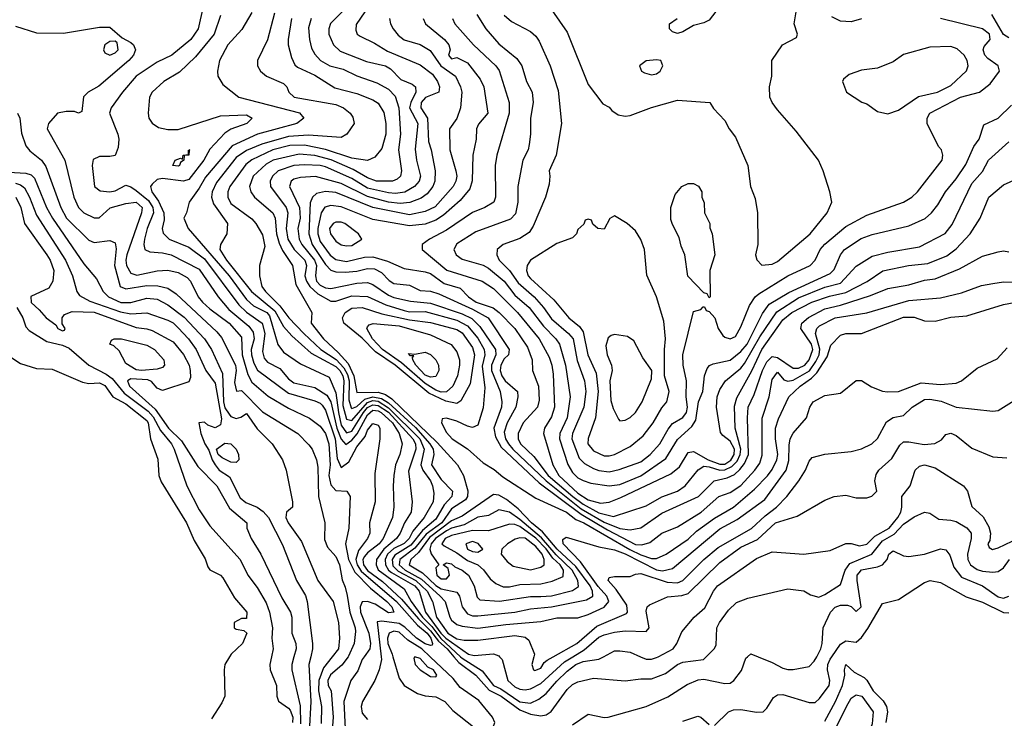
# Model space of a CAD drawing. Header units: inches. Extents: x 1793389 to 1900389, y 320802 to 470796.
# Tile 240 of 256: x 1813427 to 1817173, y 399765 to 402425. Entities that reach past the tile are written whole.
import ezdxf

# ---------------------------------------------------------------- set-up
doc = ezdxf.new("R2010")
doc.units = ezdxf.units.IN
doc.header["$MEASUREMENT"] = 0
doc.layers.add('B8319', color=7, linetype='Continuous')
doc.layers.add('B8410', color=7, linetype='Continuous')

msp = doc.modelspace()

# ---------------------------------------------------------------- linework, layer by layer
at = {"layer": 'B8319', "color": 2}
for points, elevation in [([(1814224.9, 400000), (1814207.3, 399970), (1814204, 399950), (1814206.8, 399850), (1814195.9, 399824.1), (1814156.9, 399763.1)], 254), ([(1814384.3, 400000), (1814378, 399970), (1814379.1, 399950), (1814404, 399890), (1814404.7, 399850), (1814410.7, 399830.7), (1814450, 399804.4), (1814456, 399796), (1814465.5, 399770), (1814464.2, 399750)], 258), ([(1814470, 400000), (1814462, 399970), (1814461.7, 399950), (1814493.3, 399813.3), (1814495.4, 399744.6)], 262), ([(1814533.8, 400000), (1814526.4, 399970), (1814534.2, 399830), (1814527.4, 399712.6)], 266), ([(1814616.1, 400000), (1814582.7, 399957.3), (1814564.8, 399910), (1814563, 399870), (1814575, 399810), (1814574.1, 399745.9)], 270), ([(1814675.9, 400000), (1814651.9, 399968.1), (1814608.9, 399931.1), (1814599.6, 399910), (1814600.4, 399890), (1814612.2, 399870), (1814619.6, 399770), (1814611.8, 399670)], 274), ([(1814737.5, 400000), (1814730.3, 399989.7), (1814713.5, 399946.5), (1814686.4, 399910), (1814659.6, 399830), (1814665.5, 399725.5)], 278), ([(1814801.6, 400000), (1814802.7, 399990), (1814794.9, 399950), (1814778, 399910), (1814730.6, 399830), (1814725.5, 399810), (1814730, 399784.7), (1814750, 399761)], 282), ([(1814846.8, 400000), (1814870, 399918), (1814890, 399890.7), (1814939.9, 399859.9), (1814970, 399850.7), (1815010, 399846.8), (1815044.7, 399830), (1815074.7, 399794.7), (1815153.3, 399733.3), (1815170, 399723.8), (1815210, 399721.6), (1815227.8, 399732.2), (1815234.7, 399750), (1815225.1, 399770), (1815173.4, 399833.4), (1815102.2, 399882.2), (1815076.5, 399916.5), (1814988.4, 400000)], 286), ([(1815078.8, 400000), (1815097.8, 399977.8), (1815162.3, 399930), (1815212.4, 399872.4), (1815259.2, 399850), (1815330, 399798.3), (1815370, 399781.1), (1815410, 399774.9), (1815430, 399779.3), (1815448.3, 399791.7), (1815510, 399875.5), (1815530, 399894.4), (1815550, 399903.8), (1815610, 399918), (1815730, 399908.4), (1815790, 399916.3), (1815830, 399916.3), (1815883.5, 399936.5), (1815929.3, 399970), (1815950, 399978.7), (1816028.7, 399990), (1816038.8, 400000)], 286), ([(1815103.8, 400000), (1815110, 399994.3), (1815185.9, 399945.9), (1815229.2, 399890), (1815257.4, 399877.4), (1815330, 399828.6), (1815370, 399822.7), (1815402.2, 399837.8), (1815430, 399860.3), (1815470, 399907.2), (1815510, 399944.6), (1815542.9, 399970), (1815570, 399982.3), (1815630, 399990.5), (1815648.1, 400000)], 290), ([(1815252.8, 400000), (1815262.8, 399990), (1815283.8, 399910), (1815310, 399884.9), (1815330, 399876.4), (1815350, 399873.7), (1815370, 399877.4), (1815410, 399898), (1815499.6, 399980.4), (1815531.6, 400000)], 294), ([(1815382.3, 400000), (1815374.8, 399970), (1815381, 399950), (1815386.9, 399946.9), (1815410, 399956), (1815421.6, 399978.4), (1815433, 399987), (1815456.5, 400000)], 298), ([(1815530, 399740.7), (1815590, 399780.7), (1815650, 399768.2), (1815666, 399770), (1815810, 399810.4), (1815892.7, 399847.3), (1815965.8, 399894.2), (1816008.1, 399911.9), (1816030, 399914), (1816110, 399898), (1816130, 399898.8), (1816144, 399910), (1816172.5, 399947.5), (1816190, 399994), (1816196.3, 400000)], 282), ([(1815788.4, 400000), (1815810, 399990.4), (1815830, 399990.3), (1815850, 399996.5), (1815856.6, 400000)], 290), ([(1816070, 399738), (1816124, 399790), (1816142.4, 399797.6), (1816170, 399799.3), (1816230, 399788.4), (1816255.3, 399790), (1816270, 399804.7), (1816294.8, 399845.2), (1816310, 399855.5), (1816330, 399856.4), (1816430, 399826), (1816453.8, 399826.2), (1816470, 399841), (1816506.6, 399890), (1816509.4, 399910), (1816499.7, 399950), (1816501.5, 399970), (1816510, 399990.4), (1816516.7, 400000)], 278), ([(1816236.6, 400000), (1816290, 399978), (1816330, 399956), (1816350, 399951), (1816370, 399950.8), (1816430, 399962.8), (1816450, 399982.8), (1816459.1, 400000)], 282), ([(1816490, 399754.9), (1816530.9, 399830), (1816556.8, 399890), (1816566.6, 399930), (1816564.5, 399950), (1816570, 399970.7), (1816601.3, 399941.3), (1816640.4, 399920.4), (1816650.5, 399910.5), (1816674.6, 399870), (1816712.1, 399832.1), (1816725.2, 399810), (1816728.4, 399790), (1816722.4, 399750)], 274), ([(1815950, 399754.8), (1816006.6, 399773.4), (1816018, 399770), (1816050, 399742)], 278)]:
    msp.add_lwpolyline(points, dxfattribs=dict(at, elevation=elevation))
for points, elevation in [([(1814930, 399999), (1814925.8, 399994.2), (1814931, 399970), (1814950.8, 399950), (1814990, 399924.9), (1815010, 399924), (1815013.3, 399930), (1815000.7, 399950), (1814980, 399960), (1814950, 399993.3)], 290), ([(1816610, 399654), (1816590, 399658.7), (1816548.8, 399688.8), (1816533.6, 399710), (1816533.6, 399730), (1816572, 399810), (1816590, 399842.8), (1816610, 399855.5), (1816630.4, 399850), (1816674, 399790), (1816670, 399744), (1816650.3, 399690), (1816630, 399662)], 270)]:
    msp.add_lwpolyline(points, close=True, dxfattribs=dict(at, elevation=elevation))
at = {"layer": 'B8410', "color": 2}
for points, elevation in [([(1814838.3, 402601.7), (1814707.1, 402407.1), (1814705.2, 402385.2), (1814711, 402370), (1814722, 402362), (1814776.2, 402336.2), (1814825.9, 402305.9), (1814950, 402254), (1814997.4, 402217.4), (1815016.4, 402190), (1815023.8, 402170), (1815022, 402150), (1814970.9, 402129.1), (1814953.6, 402110), (1814953.4, 402090), (1814977.8, 402050), (1814981.7, 401961.7), (1814992.2, 401930), (1815007.2, 401850), (1815005.7, 401810), (1814998.7, 401790), (1814977.6, 401762.4), (1814954.7, 401745.3), (1814911.2, 401728.8), (1814874.7, 401725.3), (1814830, 401730.7), (1814750, 401752.2), (1814650, 401802.2), (1814552, 401828), (1814494.9, 401825.1), (1814470, 401817.6), (1814459.1, 401810), (1814452.7, 401790), (1814491.2, 401710), (1814494, 401670), (1814485.5, 401630), (1814490.2, 401590), (1814499.6, 401570), (1814548.4, 401510), (1814555.4, 401490), (1814551.7, 401450), (1814556, 401430), (1814570, 401414.9), (1814590, 401404.4), (1814610, 401402.3), (1814710, 401422.3), (1814750, 401425.3), (1814770, 401417.6), (1814830, 401376.5), (1814850, 401368), (1814913.8, 401353.8), (1814990, 401346.2), (1815110, 401306), (1815147.1, 401287.1), (1815177.2, 401257.2), (1815236.9, 401170), (1815238.2, 401150), (1815221.8, 401110), (1815221.4, 401090), (1815255.2, 401010), (1815261.7, 400970), (1815260.2, 400950), (1815230.2, 400869.8), (1815236.9, 400836.9), (1815258.4, 400798.4), (1815402.6, 400662.6), (1815562.7, 400542.7), (1815663, 400483), (1815770, 400427.7), (1815794.1, 400425.9), (1815824.8, 400435.2), (1815870, 400470.4), (1815930, 400494.4), (1816019.5, 400550), (1816087, 400610), (1816130, 400625.7), (1816170, 400651.8), (1816223.5, 400710), (1816242.6, 400737.4), (1816252.1, 400767.9), (1816251.9, 400908.1), (1816278, 400990), (1816290, 401056), (1816310, 401084), (1816334.6, 401054.6), (1816350, 401048.9), (1816370, 401052.7), (1816431.2, 401088.8), (1816456.2, 401123.8), (1816468, 401150), (1816471.2, 401171.2), (1816454.5, 401230), (1816459.7, 401250), (1816470, 401259.5), (1816530, 401290.2), (1816650, 401308.7), (1816810, 401356.5), (1816930, 401366.7), (1817010, 401386), (1817086.9, 401413.1), (1817130, 401421.3), (1817170, 401426.7), (1817226.6, 401426.6)], 310), ([(1814140.7, 402550), (1814105.5, 402390), (1814078, 402350), (1814004.9, 402290), (1813950, 402263.6), (1813870.2, 402209.8), (1813818, 402150), (1813774, 402090), (1813768, 402070), (1813800.5, 401990), (1813804, 401970), (1813801, 401939), (1813790, 401908.7), (1813770, 401904), (1813730, 401904), (1813706.4, 401893.6), (1813702.8, 401870), (1813710.7, 401790.7), (1813733.2, 401773.2), (1813770, 401770.4), (1813790, 401774.4), (1813830, 401794.9), (1813850, 401788.7), (1813870, 401775.6), (1813916.4, 401736.4), (1813932.7, 401710), (1813935.2, 401690), (1813911.5, 401630), (1813901.7, 401590), (1813898.4, 401570), (1813902.8, 401550), (1813921.3, 401541.3), (1813970, 401538.3), (1814002.8, 401530), (1814110, 401476), (1814181.3, 401370), (1814222.6, 401322.6), (1814298.1, 401258.1), (1814315.4, 401235.4), (1814318.2, 401210), (1814307.5, 401170), (1814308.4, 401150), (1814317.6, 401117.6), (1814331, 401091), (1814450, 401004), (1814550, 400974), (1814570, 400965.7), (1814577.6, 400957.6), (1814590, 400939.3), (1814626.5, 400830), (1814634.1, 400754.1), (1814650, 400720.5), (1814678.5, 400741.5), (1814710, 400799.5), (1814741.7, 400838.3), (1814750, 400862.8), (1814770, 400887.3), (1814790, 400881), (1814797.3, 400870), (1814797.1, 400830), (1814777.5, 400697.5), (1814779.3, 400590), (1814758, 400510), (1814758.4, 400470), (1814750.4, 400450), (1814715.1, 400404.9), (1814705.1, 400370), (1814710.1, 400350), (1814725.4, 400325.4), (1814860.1, 400210), (1814939.8, 400119.8), (1814976.6, 400090), (1814990.6, 400070), (1814997.4, 400050), (1814996.3, 400043.7), (1814990, 400042.6), (1814970, 400048.5), (1814936, 400070), (1814892.6, 400112.6), (1814870, 400126.1), (1814804.2, 400135.8), (1814786.8, 400133.2), (1814801.6, 400000)], 282), ([(1815430.7, 402490.7), (1815510, 402378), (1815590, 402178), (1815645.4, 402105.4), (1815670, 402092), (1815679.6, 402079.6), (1815703.6, 402063.6), (1815730, 402058), (1815750, 402061), (1815830, 402090.6), (1815930, 402119.1), (1816052, 402110), (1816067.1, 402087.1), (1816110, 402042), (1816126, 402010), (1816150, 401978), (1816197.3, 401870), (1816206.8, 401790), (1816224.5, 401744.5), (1816234, 401690), (1816234.8, 401570), (1816226.8, 401530), (1816230.9, 401510.9), (1816251, 401491), (1816290, 401494.8), (1816310, 401504.9), (1816434.5, 401610), (1816499.3, 401690), (1816517.2, 401730), (1816509.2, 401770), (1816483.7, 401850), (1816466, 401890), (1816381.5, 402001.5), (1816310, 402082), (1816289.2, 402110), (1816281.2, 402130), (1816279, 402170), (1816288.7, 402210), (1816288.7, 402270), (1816328.7, 402330), (1816382, 402358), (1816386, 402370), (1816374, 402410), (1816383.7, 402470)], 334), ([(1814310, 402453.2), (1814271.8, 402388.2), (1814219.1, 402330), (1814187.3, 402270), (1814178.8, 402230), (1814181, 402210), (1814199.1, 402179.1), (1814261, 402130), (1814491.3, 402071.3), (1814507.3, 402050), (1814481, 402030), (1814331, 401989), (1814235.5, 401944.5), (1814133.6, 401826.4), (1814110, 401784.5), (1814070.8, 401730), (1814061, 401690), (1814050.8, 401670), (1814068.2, 401630), (1814223.5, 401450), (1814290, 401359.6), (1814316, 401336), (1814366.7, 401310), (1814377.7, 401297.7), (1814409, 401189), (1814430, 401159.1), (1814494.6, 401114.6), (1814604.4, 401064.4), (1814630, 401004.9), (1814639.1, 400930), (1814650, 400882), (1814670, 400852.3), (1814690, 400858.5), (1814734.9, 400930), (1814750, 400948.9), (1814770, 400959.3), (1814790, 400956.9), (1814830, 400930.5), (1814922.7, 400830), (1814933, 400810), (1814934.2, 400790), (1814906.4, 400706.4), (1814919.3, 400590), (1814915.8, 400550), (1814890.2, 400509.8), (1814874.7, 400470), (1814860.9, 400450), (1814811.9, 400410), (1814783.6, 400370), (1814782.6, 400350), (1814790.2, 400330.2), (1814890, 400258.4), (1814915.6, 400210), (1814959.8, 400150), (1814994.6, 400114.6), (1815029.3, 400069.3), (1815103.8, 400000)], 290), ([(1814668.4, 402470), (1814608.8, 402411.2), (1814603, 402390), (1814603, 402370), (1814620.5, 402330), (1814645.5, 402305.5), (1814746.1, 402266.1), (1814818.8, 402250), (1814838, 402238), (1814877.1, 402197.1), (1814919.9, 402179.9), (1814933, 402170), (1814933.4, 402150), (1814914.4, 402110), (1814910.2, 402090), (1814941.7, 402030), (1814931.8, 401931.8), (1814936.5, 401890), (1814951.7, 401830), (1814946.7, 401810), (1814928.4, 401790), (1814891.7, 401768.3), (1814856.7, 401763.3), (1814830, 401766), (1814750, 401783.7), (1814690, 401820.7), (1814590, 401865.6), (1814570, 401870.7), (1814510, 401873.1), (1814470, 401869.8), (1814410.2, 401849.8), (1814388.5, 401830), (1814379.5, 401810), (1814380.4, 401790), (1814440.3, 401710), (1814446.3, 401690), (1814440.7, 401630), (1814447.3, 401590), (1814471.3, 401550), (1814511.2, 401510), (1814517.6, 401490), (1814512, 401450), (1814517.7, 401430), (1814530.2, 401410), (1814561.2, 401381.2), (1814610, 401353.8), (1814630, 401354), (1814690, 401373.4), (1814750, 401371.3), (1814819.2, 401339.2), (1814890, 401318), (1814910, 401312.9), (1814970, 401313.8), (1815090, 401280.9), (1815130, 401259.7), (1815170, 401212.7), (1815194.4, 401170), (1815196.5, 401150), (1815185.8, 401105.8), (1815196.2, 401023.8), (1815190, 400948), (1815170, 400882), (1815150, 400873.2), (1815130, 400877.2), (1815090, 400897), (1815050, 400908), (1815034, 400906), (1815032, 400890), (1815050, 400854), (1815072, 400830), (1815130, 400791), (1815190, 400738.8), (1815232.4, 400712.4), (1815264.4, 400684.4), (1815390, 400603.8), (1815507.3, 400550), (1815542.5, 400522.5), (1815573.7, 400510), (1815748.1, 400408.1), (1815790, 400387.5), (1815830, 400374.3), (1815850, 400373.7), (1815886.6, 400390), (1815970, 400447.4), (1816001.6, 400478.4), (1816070, 400527.7), (1816142.4, 400570), (1816222.4, 400637.6), (1816271.4, 400688.6), (1816290, 400713), (1816307.1, 400750), (1816310.8, 400770), (1816302.6, 400830), (1816303, 400870), (1816314.1, 400905.8), (1816353.6, 400990), (1816395.8, 401030), (1816439.9, 401060.1), (1816459.6, 401080.4), (1816498.5, 401141.5), (1816513.4, 401186.6), (1816550, 401224), (1816570, 401230.4), (1816630, 401230.4), (1816790, 401292.2), (1816830, 401293), (1816870, 401279.1), (1816910, 401277.3), (1816970, 401293), (1817030, 401298), (1817170, 401340.5), (1817210, 401348)], 306), ([(1816101, 402490), (1816050, 402424), (1816030, 402413.2), (1815990, 402402.7), (1815950, 402379.3), (1815930, 402373.2), (1815910, 402379), (1815899, 402390), (1815899, 402410), (1815928, 402430)], 334), ([(1814190, 402441.2), (1814167, 402370), (1814095.6, 402284.4), (1814034.1, 402225.9), (1813974.8, 402190), (1813931, 402150), (1813921, 402130), (1813916, 402070), (1813918, 402050), (1813930.9, 402030.9), (1813955.3, 402015.3), (1813990, 402007.3), (1814030, 402007.7), (1814190, 402059.5), (1814290, 402062.8), (1814311.3, 402050), (1814290.8, 402030), (1814230, 402008.2), (1814207.1, 401992.9), (1814150, 401931.8), (1814127.6, 401890), (1814070, 401816.3), (1814050, 401811), (1813970, 401820.9), (1813950, 401817.2), (1813930, 401799), (1813924.9, 401790), (1813928.9, 401770), (1813955, 401735), (1813975.2, 401690), (1813976.7, 401663.3), (1813968.7, 401630), (1813972.5, 401612.5), (1813994.8, 401590), (1814070, 401558.7), (1814130, 401514.9), (1814259.8, 401339.8), (1814290, 401311.3), (1814348.7, 401270), (1814358.8, 401230), (1814350, 401162), (1814357.3, 401137.3), (1814370, 401121.3), (1814417, 401097), (1814450, 401058.4), (1814470, 401043.1), (1814550, 401024.9), (1814595.3, 400995.3), (1814610.6, 400970.6), (1814633.2, 400870), (1814650, 400828.2), (1814667.7, 400807.7), (1814690, 400823.9), (1814711.2, 400848.8), (1814750, 400921.5), (1814770, 400938.8), (1814790, 400936.6), (1814801.8, 400930), (1814844.6, 400890), (1814870.2, 400850), (1814881.3, 400810), (1814872.4, 400770), (1814856.4, 400730), (1814850.3, 400690), (1814847.2, 400650), (1814850.3, 400570), (1814845.7, 400530), (1814810.2, 400450), (1814794.4, 400430), (1814750, 400395.3), (1814738.8, 400381.2), (1814732.2, 400370), (1814734.3, 400350), (1814750, 400328.8), (1814806.5, 400286.5), (1814879.3, 400219.3), (1814943.8, 400143.8), (1814990, 400099.1), (1815019.5, 400059.5), (1815053.3, 400030), (1815078.8, 400000)], 286), ([(1814396.4, 402450), (1814370, 402348.7), (1814331, 402270), (1814330.8, 402250), (1814342.8, 402230), (1814366, 402210), (1814430, 402182.8), (1814442.8, 402170), (1814451, 402150), (1814471.3, 402130), (1814630, 402102), (1814658.8, 402090), (1814684, 402070), (1814694.6, 402054.6), (1814698.8, 402030), (1814670.7, 401990), (1814650, 401977), (1814525.7, 401985.7), (1814450, 401980.7), (1814348, 401952), (1814290, 401927.6), (1814250, 401900.5), (1814175.1, 401804.9), (1814158.3, 401770), (1814156, 401750), (1814164.3, 401724.3), (1814217.3, 401650), (1814214.8, 401610), (1814190.8, 401569.2), (1814188.4, 401550), (1814214, 401510), (1814308, 401390), (1814397.4, 401317.4), (1814430, 401257.6), (1814462, 401222), (1814535.1, 401155.1), (1814630, 401105.4), (1814644.2, 401090), (1814655.7, 401070), (1814659.3, 401050), (1814656.3, 400956.3), (1814670, 400904.9), (1814690, 400899.1), (1814750, 400967.4), (1814770, 400974.9), (1814790, 400972.7), (1814830, 400947.9), (1814948.9, 400830), (1814966.2, 400790), (1814953, 400730), (1814960.2, 400710), (1814990.2, 400670), (1814997, 400650), (1815002.8, 400622.8), (1814999.5, 400590), (1814965.5, 400530), (1814922.4, 400477.6), (1814908.2, 400450), (1814888.9, 400431.1), (1814850, 400412.1), (1814826.6, 400390), (1814817.5, 400370), (1814818.8, 400350), (1814829.3, 400330), (1814841, 400321), (1814930.1, 400270), (1814946.2, 400250), (1814970.2, 400170), (1815029.4, 400089.4), (1815048.6, 400070), (1815134, 400010), (1815155.3, 400004.7), (1815230, 400010.4), (1815250, 400002.8), (1815252.8, 400000)], 294), ([(1814460.4, 402430), (1814448.2, 402350), (1814448, 402330), (1814460.9, 402280.9), (1814473.7, 402253.7), (1814484, 402244), (1814550, 402213.7), (1814626.1, 402166.1), (1814710, 402144.9), (1814770, 402120.5), (1814790, 402107.3), (1814812.6, 402072.6), (1814819.6, 402030), (1814820.3, 401990), (1814804.7, 401935.3), (1814778.4, 401901.6), (1814750, 401889.6), (1814690, 401898.5), (1814590.7, 401930.7), (1814510, 401947.3), (1814454.2, 401945.8), (1814390.2, 401929.8), (1814310, 401892.3), (1814286.4, 401873.6), (1814225.7, 401790), (1814218.7, 401770), (1814218.4, 401750), (1814230, 401726), (1814310, 401667.7), (1814325.5, 401650), (1814350, 401606), (1814358.7, 401561.3), (1814338.8, 401490), (1814338.8, 401450), (1814348.4, 401410), (1814362, 401390), (1814415.8, 401335.8), (1814450.2, 401290), (1814507.9, 401230), (1814572.7, 401170), (1814631.2, 401131.2), (1814660, 401100), (1814674.2, 401074.2), (1814679.9, 401050), (1814678.6, 400978.6), (1814687.7, 400947.7), (1814690, 400945.5), (1814710, 400952.1), (1814739.6, 400980.4), (1814770, 400989.7), (1814803.1, 400983.1), (1814830, 400966.8), (1814932.3, 400872.3), (1814987.5, 400810), (1815000.2, 400790), (1815002.6, 400770), (1814993.4, 400730), (1815030, 400674.9), (1815073.4, 400630), (1815070.3, 400610), (1815041.5, 400578.5), (1815010, 400523.5), (1814959.3, 400480.7), (1814915.1, 400424.9), (1814853.5, 400386.5), (1814843.7, 400370), (1814846.6, 400346.6), (1814866.1, 400326.1), (1814933.7, 400290), (1814977.5, 400250), (1814997.6, 400210), (1815012.2, 400150), (1815055.6, 400090), (1815090, 400068.5), (1815117.3, 400062.7), (1815170, 400062.7), (1815310, 400081.1), (1815350, 400074.9), (1815363.4, 400063.4), (1815384.9, 400010), (1815382.3, 400000)], 298), ([(1814535.8, 402430), (1814526.1, 402393.9), (1814528.8, 402350), (1814537.4, 402317.4), (1814550, 402294), (1814570.6, 402270), (1814606.8, 402250), (1814657.1, 402237.1), (1814710, 402211.8), (1814785.2, 402185.2), (1814830, 402160.4), (1814854.8, 402134.8), (1814868.9, 402090), (1814875.6, 401990), (1814867.6, 401930), (1814879.5, 401850), (1814875.5, 401830), (1814862.3, 401817.7), (1814844.7, 401810), (1814784, 401810), (1814750, 401822.7), (1814695.1, 401855.1), (1814611.6, 401891.6), (1814550, 401908.1), (1814490, 401913.5), (1814390.7, 401890), (1814364.3, 401875.7), (1814314.4, 401830), (1814300.4, 401790), (1814305.5, 401770), (1814320.5, 401750), (1814390.3, 401690), (1814398.3, 401670), (1814403.9, 401610), (1814414, 401574), (1814426.5, 401546.5), (1814464.9, 401490), (1814477.7, 401417.7), (1814538, 401310), (1814536, 401270), (1814583.1, 401210), (1814638.7, 401158.7), (1814676.1, 401116.1), (1814697.6, 401070), (1814710, 401006), (1814790, 401007.5), (1814818, 400998), (1814842, 400982), (1815015.3, 400815.3), (1815092, 400730), (1815115.5, 400690), (1815132.1, 400632.1), (1815130.3, 400610), (1815122.6, 400597.4), (1815070, 400563.1), (1815032.8, 400510), (1814973.7, 400466.3), (1814930, 400413.6), (1814873, 400370), (1814871, 400350), (1814892.8, 400330), (1814955.5, 400295.5), (1815026, 400230), (1815046, 400210), (1815063.1, 400150), (1815070, 400139.1), (1815090, 400123.1), (1815110, 400116), (1815170, 400109.1), (1815276.8, 400123.2), (1815410, 400133.7), (1815470, 400148.5), (1815550, 400148.4), (1815590, 400160.3), (1815650.8, 400189.2), (1815668, 400210), (1815661, 400230), (1815627.3, 400267.3), (1815560.9, 400360.9), (1815494.5, 400430), (1815493.6, 400446.4), (1815505.4, 400454.6), (1815630, 400418.4), (1815690, 400407), (1815730, 400392.1), (1815850, 400331.1), (1815872.5, 400327.5), (1815910, 400335.3), (1816090, 400486.7), (1816157, 400523), (1816261.4, 400598.6), (1816343.5, 400710), (1816353.2, 400746.8), (1816354, 400806), (1816358.7, 400830), (1816370, 400850.6), (1816420.9, 400910), (1816433.2, 400950), (1816445.2, 400970), (1816490, 400994.8), (1816550, 401002.8), (1816610, 401051.3), (1816630, 401051.3), (1816668.1, 401028.1), (1816710, 401010.7), (1816728.4, 401008.4), (1816770, 401010.4), (1816856.9, 401043.1), (1816930, 401037), (1816990, 401041.6), (1817010, 401050.5), (1817070, 401098), (1817145.6, 401134.4), (1817183.7, 401176.3)], 302), ([(1814834, 402430), (1814837.3, 402410), (1814847.3, 402390), (1814866.4, 402366.4), (1814889.1, 402349.1), (1814950, 402330.4), (1814987.8, 402307.8), (1815029.5, 402249.5), (1815084.4, 402210), (1815104.4, 402170), (1815108.4, 402150), (1815104.4, 402090), (1815090, 402049), (1815062, 402010), (1815063.6, 401930), (1815086.7, 401850), (1815090.3, 401830), (1815086.7, 401810), (1815075.8, 401790), (1815007.4, 401712.6), (1814970, 401694.5), (1814910, 401681.8), (1814770, 401709.8), (1814630, 401767.4), (1814590, 401771.1), (1814556, 401764), (1814540.4, 401750), (1814532.4, 401727.6), (1814526.5, 401610), (1814538.8, 401570), (1814590, 401493.7), (1814610, 401471.8), (1814630, 401465.7), (1814664.4, 401464.4), (1814710, 401468.1), (1814750, 401478.5), (1814776.5, 401476.5), (1814802.7, 401462.7), (1814832.3, 401432.3), (1814850, 401420.9), (1814910, 401414.9), (1814950, 401394.4), (1814990, 401391.6), (1815021.7, 401381.7), (1815150, 401322.7), (1815208.7, 401290), (1815288.7, 401170), (1815286.4, 401150), (1815270, 401133.6), (1815257.2, 401110), (1815254.7, 401090), (1815261.1, 401070), (1815274.3, 401050), (1815320.4, 401010), (1815322.6, 400990), (1815314.6, 400950), (1815281.5, 400890), (1815270, 400855.3), (1815275.6, 400830), (1815286.8, 400810), (1815302.9, 400790), (1815429.7, 400669.7), (1815563.6, 400563.6), (1815650, 400512), (1815710, 400488.6), (1815750, 400483.7), (1815790, 400490.4), (1815870, 400546.7), (1816009.7, 400610.3), (1816069.2, 400670), (1816118.3, 400681.7), (1816145.9, 400694.1), (1816167.3, 400712.7), (1816184.5, 400735.5), (1816199.2, 400770), (1816195.8, 400910), (1816198.9, 400950), (1816221.8, 400998.2), (1816252.9, 401090), (1816270, 401122.4), (1816290, 401142.4), (1816310, 401139.5), (1816370, 401099.1), (1816390, 401099.1), (1816414, 401110), (1816430.6, 401130), (1816444.6, 401170), (1816439.4, 401190), (1816398.4, 401250), (1816402.9, 401270), (1816428, 401292), (1816490, 401324), (1816550, 401338.6), (1816664.2, 401375.8), (1816730, 401402.4), (1816810, 401416.4), (1816870, 401434), (1816910, 401438.4), (1817002.6, 401477.4), (1817090, 401524.9), (1817150, 401541), (1817170, 401544.7), (1817190, 401542)], 314), ([(1814961.6, 402430), (1814970.6, 402410), (1815043, 402350), (1815059.1, 402330), (1815064, 402310), (1815058.8, 402290), (1815070, 402276), (1815090, 402281), (1815130, 402260.5), (1815179, 402199), (1815193, 402170), (1815207.3, 402070), (1815172.7, 402027.3), (1815164.9, 402010), (1815163, 401970), (1815150.5, 401910), (1815148.7, 401811.3), (1815139, 401781), (1815103.2, 401736.8), (1815039.4, 401680.6), (1815010, 401661.5), (1814970, 401647.1), (1814910, 401640.4), (1814770, 401664.8), (1814650, 401712.3), (1814610, 401718.3), (1814588.2, 401711.8), (1814573.4, 401690), (1814560.6, 401630), (1814561, 401610), (1814570, 401581.3), (1814608.3, 401528.3), (1814630, 401512.6), (1814670, 401504.9), (1814738.2, 401521.8), (1814770, 401522.8), (1814826.6, 401506.6), (1814890, 401477.6), (1814970, 401465.7), (1814990, 401458.7), (1815041.5, 401421.5), (1815103, 401403), (1815134.9, 401370), (1815163.1, 401350), (1815228.4, 401328.4), (1815250.9, 401310.9), (1815310.3, 401250), (1815358.4, 401178.4), (1815377.1, 401130), (1815377.3, 401090), (1815400.3, 401030), (1815403.4, 400976.6), (1815397.1, 400950), (1815342.4, 400890), (1815323.1, 400850), (1815323.7, 400830), (1815332.7, 400810), (1815382.5, 400762.5), (1815437.7, 400690), (1815531.6, 400610), (1815570, 400580.4), (1815630, 400547.2), (1815686.5, 400533.5), (1815810, 400574.9), (1815870, 400608.9), (1815930, 400630.4), (1815958.4, 400650), (1816008.8, 400711.2), (1816030, 400725.2), (1816050, 400723.5), (1816090, 400710.7), (1816110, 400711.2), (1816135.9, 400724.1), (1816156.1, 400743.9), (1816168.2, 400770), (1816169.9, 400790), (1816148.6, 400870), (1816146.7, 400953.3), (1816154.8, 400985.2), (1816211.9, 401088.1), (1816250, 401170.3), (1816330, 401282), (1816364.2, 401310), (1816440.9, 401350), (1816507.6, 401372.4), (1816570, 401387.2), (1816650.8, 401429.2), (1816711.1, 401468.9), (1816808, 401490), (1816882.6, 401497.4), (1816954.3, 401525.7), (1816990, 401552.7), (1817042.9, 401610), (1817080.9, 401670), (1817114, 401750), (1817170, 401796), (1817220.2, 401819.8)], 318), ([(1815073.4, 402430), (1815082, 402410), (1815152.7, 402330), (1815238, 402250), (1815251.5, 402231.5), (1815288.4, 402110), (1815288.4, 402070), (1815242, 401910), (1815236.3, 401870), (1815237.1, 401750), (1815230.6, 401730), (1815196, 401710), (1815150, 401691.3), (1815050, 401624.2), (1814986, 401590), (1814958, 401570), (1814958, 401550), (1815052.1, 401472.1), (1815186, 401430), (1815230, 401401.3), (1815320.3, 401310), (1815402.6, 401210), (1815440.9, 401140.9), (1815451.6, 401110), (1815456.3, 401076.3), (1815460.9, 400950), (1815450, 400913.2), (1815423.8, 400870), (1815419.3, 400850), (1815454.9, 400730), (1815477.7, 400690), (1815550, 400622.7), (1815590, 400596.9), (1815636, 400584), (1815670, 400588.9), (1815713.9, 400606.1), (1815904.2, 400695.8), (1815936.6, 400723.4), (1815970, 400777.3), (1815990, 400781.6), (1816045.7, 400750), (1816090, 400733), (1816110, 400733.1), (1816132.3, 400747.7), (1816145.5, 400770), (1816146.3, 400790), (1816130, 400821), (1816101.7, 400841.7), (1816093.3, 400853.3), (1816078, 400950), (1816080.5, 400990), (1816090, 401017.3), (1816111.6, 401050), (1816170, 401098.9), (1816184, 401116), (1816242.7, 401217.3), (1816307.5, 401312.5), (1816390, 401366.5), (1816490, 401407.2), (1816550, 401422.7), (1816610, 401487.3), (1816670, 401525.5), (1816730, 401540.3), (1816850, 401560.4), (1816948.1, 401611.9), (1816974.1, 401645.8), (1817050, 401802), (1817090, 401846.8), (1817112.3, 401890), (1817190, 401960.5)], 322), ([(1815165.5, 402445.5), (1815200.5, 402390), (1815250, 402333.4), (1815317.6, 402277.6), (1815337.3, 402250), (1815355.5, 402190), (1815376.3, 402150), (1815380.5, 402110), (1815370.6, 402050), (1815370.7, 401990), (1815365.5, 401950), (1815360.7, 401930), (1815340.5, 401890), (1815322.4, 401790), (1815321.6, 401730), (1815313.3, 401686.7), (1815294, 401666), (1815162.3, 401617.7), (1815090, 401572.3), (1815079.1, 401550), (1815087.3, 401530), (1815110, 401513.4), (1815190, 401490.3), (1815210, 401479.5), (1815270, 401430.3), (1815310, 401376.5), (1815365.7, 401330), (1815419.1, 401259.1), (1815466.7, 401210), (1815480.4, 401190), (1815504, 401110), (1815521.5, 400990), (1815510.2, 400910), (1815482.4, 400850), (1815480.2, 400830), (1815512.1, 400732.1), (1815530, 400701.6), (1815550, 400681.6), (1815570.3, 400670.3), (1815600.3, 400660.3), (1815670, 400650.3), (1815710, 400656), (1815790, 400688.1), (1815885.7, 400754.3), (1815930, 400826.7), (1815984.1, 400875.9), (1815998.9, 400901.1), (1816009.8, 400970.2), (1816026.3, 401010), (1816031.8, 401070), (1816043, 401097), (1816051.8, 401108.2), (1816065.4, 401114.6), (1816130, 401128.9), (1816170, 401161.7), (1816194.4, 401190), (1816252.7, 401307.3), (1816278.2, 401341.8), (1816353.6, 401386.4), (1816510, 401458.7), (1816526.1, 401473.9), (1816549.6, 401530), (1816564.5, 401550), (1816627.9, 401592.1), (1816670, 401607.2), (1816810, 401640.5), (1816871.4, 401668.6), (1816896, 401690), (1816920.1, 401719.9), (1816949.6, 401770), (1816990, 401819.1), (1817026.5, 401873.5), (1817057.7, 401942.3), (1817078, 401970), (1817095.3, 402024.7), (1817150, 402051), (1817200.2, 402099.8)], 326), ([(1815270, 402442.8), (1815298, 402418), (1815370, 402380.7), (1815390, 402362.8), (1815403.1, 402343.1), (1815444.9, 402250), (1815475.8, 402155.8), (1815487.7, 402030), (1815468, 401910), (1815440.7, 401850), (1815444, 401830), (1815441.4, 401798.6), (1815426.8, 401750), (1815380.9, 401639.1), (1815364.9, 401615.1), (1815330, 401592.3), (1815266, 401570), (1815242.8, 401550), (1815242, 401530), (1815250.5, 401510), (1815290.2, 401470.2), (1815323, 401423), (1815383.6, 401370), (1815419.6, 401330), (1815450, 401286), (1815515.3, 401230), (1815532.6, 401210), (1815548.4, 401128.4), (1815575.3, 401050), (1815580.3, 401010), (1815572.9, 400950), (1815530.4, 400850), (1815527.2, 400830), (1815555.8, 400755.8), (1815575.9, 400735.9), (1815610, 400717), (1815630, 400709), (1815670, 400704.4), (1815707.4, 400712.6), (1815790, 400742.6), (1815825.1, 400770), (1815862.9, 400810), (1815893.4, 400866.6), (1815910, 400888), (1815950, 400910.3), (1815963.5, 400930), (1815967.9, 400950), (1815963.1, 400990), (1815963.6, 401050), (1815951.6, 401110), (1815949.7, 401150), (1815990, 401314), (1816018, 401322), (1816027.3, 401332.7), (1816032.7, 401332.7), (1816038, 401318), (1816050, 401314), (1816071.3, 401290), (1816084.7, 401250), (1816102.5, 401222.5), (1816110, 401216), (1816130, 401210.8), (1816150, 401218.8), (1816170, 401256), (1816202.9, 401337.1), (1816225.6, 401370), (1816238.8, 401381.2), (1816350, 401450.3), (1816434, 401490), (1816453.2, 401510), (1816472, 401550), (1816490, 401570.5), (1816570, 401638), (1816650, 401680.5), (1816789, 401730), (1816821.2, 401750), (1816842.7, 401770), (1816937.2, 401890), (1816939, 401910), (1816934, 401930), (1816922.9, 401942.9), (1816879.5, 402030), (1816879.5, 402050), (1816889.4, 402070), (1817006, 402130), (1817079.3, 402150), (1817119.1, 402180.9), (1817155.1, 402230), (1817149.2, 402250), (1817110, 402277), (1817099.6, 402290), (1817092, 402310), (1817096.6, 402323.4), (1817119.6, 402350), (1817116.4, 402370), (1817090.7, 402390.7), (1816930, 402429.5)], 330), ([(1816630, 402429.2), (1816590, 402417.2), (1816550, 402419.3), (1816516.6, 402436.6)], 330), ([(1817190, 402356), (1817170, 402369.5), (1817125.6, 402445.6)], 326), ([(1813410, 402400.7), (1813490, 402374.8), (1813593.7, 402373.7), (1813730, 402396.4), (1813770, 402396.3), (1813816.3, 402356.3), (1813850, 402339.1), (1813859.1, 402330), (1813867.7, 402310), (1813859.1, 402290), (1813842, 402270), (1813727.5, 402172.5), (1813687.3, 402150), (1813668.8, 402131.2), (1813663.6, 402076.4), (1813650.8, 402069.2), (1813635.5, 402075.5), (1813604, 402076), (1813570.9, 402069.1), (1813536, 402030), (1813530.8, 402010), (1813598.4, 401890), (1813632, 401750), (1813650, 401710.7), (1813670, 401690.5), (1813710, 401670.6), (1813729.3, 401670.7), (1813771.4, 401708.6), (1813830, 401725.7), (1813870, 401730.2), (1813892.7, 401710), (1813890.2, 401690), (1813833.6, 401530), (1813830.3, 401510), (1813833.4, 401490), (1813850, 401460.4), (1813872.2, 401452.2), (1813950, 401468.7), (1813990, 401472), (1814030, 401462.6), (1814064, 401444), (1814076.4, 401430), (1814106, 401370), (1814122.6, 401350), (1814150, 401324.2), (1814223.7, 401270), (1814270, 401216.3), (1814273.5, 401150), (1814294.1, 401074.1), (1814310, 401045.3), (1814372.4, 400992.4), (1814450, 400946.7), (1814528.7, 400908.7), (1814570, 400878), (1814590, 400850.4), (1814602.9, 400810), (1814607.8, 400730), (1814602.3, 400690), (1814610, 400654), (1814630, 400632.7), (1814671.3, 400630), (1814684, 400610), (1814678.7, 400490), (1814666.7, 400430), (1814678.3, 400370), (1814701.7, 400321.7), (1814761.5, 400261.5), (1814823.1, 400210), (1814842.4, 400190), (1814850.4, 400170), (1814830, 400167.7), (1814779.6, 400199.6), (1814750, 400209.6), (1814730, 400209.3), (1814721.7, 400190), (1814723.6, 400170), (1814755.2, 400090), (1814761.5, 400050), (1814758.7, 400030), (1814737.5, 400000)], 278), ([(1813417.6, 402070), (1813426.7, 402050), (1813433.8, 401993.8), (1813450, 401944.7), (1813465.5, 401925.5), (1813510, 401890.7), (1813526.1, 401866.1), (1813583.6, 401710), (1813604.2, 401670), (1813690, 401585.5), (1813710, 401577.1), (1813770, 401584.9), (1813790, 401576), (1813793.1, 401553.1), (1813787.6, 401490), (1813809.1, 401409.1), (1813830, 401401.1), (1813910, 401413.4), (1813952.4, 401412.4), (1813990, 401403.7), (1814022.2, 401382.2), (1814176.9, 401236.9), (1814194.8, 401214.8), (1814247.6, 401110), (1814250.2, 401089.8), (1814244.4, 401044.4), (1814251.3, 401011.3), (1814270, 401013.4), (1814350, 400932.2), (1814484.9, 400850), (1814527, 400807), (1814539.1, 400790), (1814556.3, 400750), (1814561.1, 400721.1), (1814563.1, 400610), (1814587.7, 400510), (1814586.6, 400446.6), (1814597.3, 400417.3), (1814630, 400382), (1814643.1, 400350), (1814653, 400293), (1814665.3, 400265.3), (1814672.8, 400232.8), (1814682.2, 400170), (1814703.1, 400110), (1814703.9, 400096.1), (1814699.5, 400050), (1814677.7, 400002.3), (1814675.9, 400000)], 274), ([(1813385.1, 401845.1), (1813450, 401841.5), (1813470, 401834.9), (1813482.6, 401822.6), (1813528.9, 401710), (1813551.5, 401670), (1813670, 401496.3), (1813719, 401439), (1813743.8, 401390), (1813764.4, 401370), (1813811.9, 401348.1), (1813850, 401349), (1813910, 401364.9), (1813950, 401361.1), (1813990, 401339.5), (1814052.5, 401292.5), (1814130.3, 401210), (1814156.9, 401170), (1814198, 401078), (1814201.7, 400970), (1814207.6, 400947.6), (1814223.3, 400923.3), (1814230, 400914.9), (1814250, 400907.2), (1814268.5, 400911.5), (1814290, 400925.5), (1814330, 400867.3), (1814387.3, 400810), (1814426.8, 400750), (1814440.7, 400710), (1814464.7, 400590), (1814464.7, 400570), (1814442, 400550), (1814438.8, 400530), (1814448.2, 400510), (1814499.1, 400439.1), (1814560.5, 400290), (1814619.3, 400210), (1814639.5, 400130), (1814643.7, 400070), (1814639.5, 400030), (1814616.1, 400000)], 270), ([(1813410, 401802.6), (1813430, 401796.5), (1813444.7, 401784.7), (1813464.4, 401750), (1813490, 401680.5), (1813600.9, 401510), (1813627.2, 401450), (1813644.4, 401390), (1813654.7, 401374.7), (1813693.2, 401353.2), (1813810, 401313.5), (1813850, 401305.2), (1813910, 401308.8), (1813990, 401281.7), (1814010, 401271.6), (1814030, 401252), (1814068.9, 401210), (1814098, 401170), (1814134.6, 401090), (1814170, 401042), (1814194.7, 400905.3), (1814190, 400882.7), (1814170, 400872), (1814142, 400882), (1814130, 400893.3), (1814107.7, 400890), (1814116, 400850), (1814131.1, 400811.1), (1814146.8, 400786.8), (1814158.8, 400750), (1814170.7, 400730), (1814186, 400710), (1814224.9, 400684.9), (1814265.5, 400605.5), (1814287.4, 400587.4), (1814330, 400569.1), (1814352.8, 400552.8), (1814373.8, 400530), (1814426.6, 400426.6), (1814480.4, 400290), (1814513.6, 400233.6), (1814520.3, 400210), (1814541.3, 400050), (1814541.3, 400030), (1814533.8, 400000)], 266), ([(1813411.8, 401750), (1813431.5, 401710), (1813444.4, 401650), (1813530.3, 401530), (1813542.6, 401510), (1813556.4, 401470), (1813553, 401430), (1813537.3, 401402.7), (1813468.5, 401371.5), (1813470, 401348), (1813501.1, 401321.1), (1813527.3, 401290), (1813564, 401264), (1813572, 401250), (1813590, 401241), (1813597.2, 401242.8), (1813599, 401250), (1813588, 401268), (1813588.7, 401290), (1813596.5, 401303.5), (1813626.2, 401313.8), (1813710, 401311.9), (1813870, 401253.1), (1813910, 401248.8), (1813930, 401242), (1814010, 401198.7), (1814050, 401150.5), (1814071.7, 401110), (1814075.8, 401090), (1814077.1, 401062.9), (1814070, 401046.6), (1813970, 401013.3), (1813950, 401022), (1813928.2, 401048.2), (1813914.5, 401054.5), (1813850, 401058), (1813836.3, 401050), (1813844.6, 401030), (1813942.6, 400942.6), (1813992.7, 400870), (1814042, 400822), (1814104.7, 400724.7), (1814176.3, 400650), (1814225.4, 400565.4), (1814291, 400510), (1814291, 400490), (1814307.7, 400450), (1814343.8, 400390), (1814424.2, 400224.2), (1814456.4, 400170), (1814462, 400150), (1814462.4, 400090), (1814477, 400050), (1814478, 400030), (1814470, 400000)], 262), ([(1813415.3, 401330), (1813438.4, 401290), (1813450, 401256), (1813462.6, 401242.6), (1813530, 401199.5), (1813590, 401185.8), (1813615.2, 401175.2), (1813689.4, 401109.4), (1813756.1, 401076.1), (1813778.9, 401058.9), (1813823.8, 401003.8), (1813915.1, 400935.1), (1813933.8, 400913.8), (1813961.8, 400861.8), (1814004.2, 400810), (1814014.9, 400790), (1814063, 400650), (1814110, 400558.8), (1814150, 400498.8), (1814266, 400370), (1814294.9, 400310), (1814330, 400264), (1814364.7, 400204.7), (1814376.5, 400170), (1814388.2, 400110), (1814386, 400070), (1814390.5, 400030), (1814384.3, 400000)], 258), ([(1813385.7, 401145.7), (1813430, 401116.3), (1813490, 401097.3), (1813550, 401094.8), (1813665.2, 401045.2), (1813690, 401040.5), (1813730, 401043), (1813750, 401032.7), (1813780.5, 400990), (1813830, 400963.2), (1813910, 400899.5), (1813915.2, 400890), (1813923.8, 400830), (1813951.8, 400751.8), (1813956.4, 400690), (1813965.4, 400665.4), (1814061.1, 400510), (1814090, 400442.8), (1814132.1, 400372.1), (1814142.4, 400342.4), (1814150.5, 400330.5), (1814190, 400310.7), (1814199.9, 400299.9), (1814244.5, 400224.5), (1814291.3, 400170), (1814290, 400146), (1814270, 400146), (1814242, 400130), (1814242, 400110), (1814250, 400104.7), (1814279.6, 400099.6), (1814291, 400090), (1814274.8, 400050), (1814230.8, 400010), (1814224.9, 400000)], 254), ([(1815456.5, 400000), (1815547, 400050), (1815623.1, 400116.9), (1815735.6, 400164.4), (1815739.6, 400170), (1815736.3, 400196.3), (1815695.8, 400255.8), (1815665.2, 400290), (1815670, 400302), (1815690, 400306), (1815750, 400304.9), (1815770, 400314.8), (1815790, 400317.1), (1815890, 400283.9), (1815930, 400281.7), (1815949.8, 400290.2), (1816029.6, 400370), (1816084.2, 400415.8), (1816211.5, 400488.5), (1816263.1, 400536.9), (1816306.3, 400570), (1816345.6, 400610), (1816390.9, 400669.1), (1816416.2, 400710), (1816430, 400744.7), (1816442, 400758), (1816490, 400771), (1816590, 400781), (1816630, 400791), (1816668.7, 400810), (1816690, 400831), (1816725.1, 400894.9), (1816750, 400910.7), (1816790, 400918.8), (1816822.7, 400950), (1816870, 400979.3), (1816890, 400980.4), (1816933, 400973), (1816990, 400950.5), (1817130, 400934.8), (1817150, 400938), (1817210, 400976)], 298), ([(1815531.6, 400000), (1815574, 400026), (1815630, 400074), (1815650, 400083.6), (1815690, 400094), (1815730, 400098), (1815810, 400096), (1815821.2, 400110), (1815810, 400174), (1815814, 400190), (1815822.5, 400197.5), (1815891.6, 400228.4), (1815946.3, 400233.7), (1815970, 400241.3), (1816090, 400358.4), (1816170, 400416.5), (1816234.1, 400445.9), (1816302.7, 400510), (1816385.1, 400534.9), (1816490, 400596), (1816526, 400610), (1816570, 400614.8), (1816610, 400604.7), (1816650, 400604.7), (1816668.9, 400611.1), (1816688, 400630), (1816680.9, 400670), (1816685.8, 400694.2), (1816696, 400710), (1816744.7, 400755.3), (1816775.1, 400804.9), (1816790, 400818), (1816810, 400818.4), (1816867.5, 400807.5), (1816908.4, 400811.6), (1816934.3, 400825.7), (1816950, 400846), (1816970, 400851), (1816990, 400842.8), (1817050, 400794), (1817130, 400761), (1817183.1, 400756.9)], 294), ([(1815856.6, 400000), (1815912.7, 400030), (1815926.6, 400050), (1815945.4, 400094.6), (1815992.7, 400150), (1816033.6, 400186.4), (1816066, 400250), (1816081.6, 400270), (1816230, 400374.4), (1816290, 400398.8), (1816410, 400390.8), (1816510, 400404), (1816570, 400431), (1816590, 400431.3), (1816621.7, 400421.7), (1816650, 400429.1), (1816680.6, 400459.4), (1816734.5, 400490), (1816768.4, 400530), (1816779.7, 400550), (1816783.6, 400570), (1816783.7, 400610), (1816815.1, 400650), (1816834, 400710), (1816850, 400726), (1816870, 400730.7), (1816910, 400718.8), (1817017.3, 400650), (1817033, 400630), (1817050, 400571.3), (1817093, 400533), (1817114, 400494), (1817120.5, 400470), (1817117.5, 400442.5), (1817111, 400430), (1817116, 400416), (1817127.7, 400407.7), (1817150, 400414), (1817230, 400452.2)], 290), ([(1816038.8, 400000), (1816069, 400030), (1816076.2, 400043.8), (1816079.5, 400110), (1816089.5, 400130), (1816123.3, 400176.7), (1816154.2, 400205.8), (1816197, 400223), (1816350, 400258), (1816410, 400251.3), (1816435.3, 400235.3), (1816467.3, 400227.3), (1816490, 400236.3), (1816550, 400274.8), (1816567.6, 400330), (1816584.7, 400355.3), (1816669, 400391), (1816710, 400441.2), (1816753.9, 400466.1), (1816790, 400504.6), (1816830, 400532.4), (1816870, 400550.7), (1816890, 400546), (1816923.8, 400523.8), (1816970, 400520.5), (1816990, 400514.4), (1817030.2, 400490.2), (1817046.4, 400470), (1817047, 400450), (1817033.1, 400390), (1817034.9, 400370), (1817044.9, 400350), (1817070, 400331.8), (1817090, 400326.3), (1817130, 400322), (1817150, 400324.4), (1817170, 400338), (1817192.4, 400370)], 286), ([(1816459.1, 400000), (1816475.1, 400030), (1816480.5, 400050), (1816483.5, 400110), (1816511.8, 400170), (1816530, 400188.2), (1816550, 400196.4), (1816576.4, 400196.4), (1816590.8, 400190.8), (1816610, 400172), (1816628, 400190), (1816613.3, 400290), (1816613.3, 400310), (1816620.3, 400319.7), (1816630, 400330.2), (1816690, 400341.6), (1816709.7, 400350.3), (1816727.3, 400370), (1816734, 400390), (1816750, 400402.8), (1816790, 400384.7), (1816810, 400381), (1816870, 400390.7), (1816930, 400410.8), (1816950, 400406.8), (1816966.2, 400386.2), (1816981.5, 400341.5), (1817010, 400302.4), (1817090, 400270.3), (1817150, 400228.5), (1817170, 400222.4), (1817190, 400230.6)], 282), ([(1816516.7, 400000), (1816550, 400047.7), (1816570, 400060.7), (1816610, 400054.8), (1816630, 400073.4), (1816653.2, 400106.8), (1816710, 400202), (1816770, 400218.4), (1816870, 400283.1), (1816890.4, 400290.4), (1816930, 400282), (1817028, 400228), (1817090, 400208.1), (1817170, 400168), (1817190, 400166.7)], 278), ([(1814988.4, 400000), (1814956.8, 400030), (1814903.6, 400063.6), (1814870, 400093.5), (1814850, 400097.2), (1814833, 400090), (1814826.5, 400070), (1814827.7, 400050), (1814844, 400010), (1814846.8, 400000)], 286), ([(1815648.1, 400000), (1815690, 400022), (1815710, 400023), (1815750, 400017.1), (1815788.4, 400000)], 290), ([(1816196.3, 400000), (1816208.4, 400011.6), (1816236.6, 400000)], 282)]:
    msp.add_lwpolyline(points, dxfattribs=dict(at, elevation=elevation))
for points, elevation in [([(1813790, 402344), (1813770, 402342), (1813750.8, 402330), (1813745.3, 402310), (1813750, 402298.8), (1813770, 402290.5), (1813790, 402299.1), (1813800.9, 402310), (1813797.5, 402337.5)], 278), ([(1816970, 402322.7), (1816890, 402321.2), (1816790, 402293.2), (1816750, 402265.2), (1816690, 402241.2), (1816630, 402233.2), (1816582.8, 402217.2), (1816561, 402199), (1816558, 402190), (1816572, 402150), (1816631, 402111), (1816650, 402104.7), (1816690, 402076), (1816730, 402067.3), (1816770, 402080.5), (1816846.9, 402133.1), (1816919, 402150), (1816970, 402174.9), (1817029.5, 402230.5), (1817035.1, 402250), (1817032, 402270), (1817020.9, 402290), (1816993.8, 402313.8)], 334), ([(1815850, 402272.7), (1815810, 402268.7), (1815784.7, 402250), (1815792, 402230), (1815803.5, 402223.5), (1815830, 402214.8), (1815850, 402218.8), (1815864, 402230), (1815874, 402250), (1815866, 402270)], 338), ([(1814030, 401867.8), (1814009.5, 401870), (1814018, 401890), (1814038, 401898), (1814046, 401894), (1814048.7, 401910), (1814068.4, 401911.6), (1814068.4, 401928.4), (1814074, 401930), (1814071.1, 401928.9), (1814070, 401909), (1814052, 401908), (1814051, 401890), (1814038, 401882), (1814034.8, 401870)], 282), ([(1816050, 401366), (1816042, 401382), (1816030, 401386), (1815969.3, 401449.3), (1815958, 401530), (1815943.1, 401563.1), (1815936.4, 401596.4), (1815910, 401646), (1815904.7, 401664.7), (1815904, 401710), (1815920.4, 401759.6), (1815946, 401790), (1815970, 401802), (1815990, 401802), (1816010, 401792), (1816022, 401770), (1816022, 401750), (1816031.6, 401728.4), (1816032, 401690), (1816052, 401650), (1816052.7, 401632.7), (1816062, 401610), (1816071, 401530), (1816052, 401470), (1816054, 401370)], 330), ([(1815690, 401678), (1815671.6, 401668.4), (1815650, 401628), (1815626, 401630), (1815607.3, 401647.3), (1815602, 401662), (1815590, 401666), (1815578, 401662), (1815572.7, 401647.3), (1815550, 401626), (1815544.7, 401610), (1815530, 401595.3), (1815470, 401573.2), (1815370.8, 401510), (1815358, 401490), (1815354.9, 401470), (1815361.6, 401450), (1815370, 401440.5), (1815459.2, 401359.2), (1815515.5, 401290), (1815556.9, 401256.9), (1815570, 401237.3), (1815587.9, 401150), (1815619.5, 401079.5), (1815628.2, 401010), (1815616.9, 400910), (1815589.2, 400830.8), (1815588.9, 400810), (1815610, 400783.7), (1815650, 400765.3), (1815670, 400764.9), (1815690, 400770.4), (1815750, 400800.3), (1815799.5, 400840.5), (1815836.9, 400890), (1815870, 400947.3), (1815889.4, 400970), (1815898, 401010), (1815880.5, 401070), (1815879.6, 401170), (1815884.5, 401210), (1815877.2, 401277.2), (1815849.2, 401370), (1815812.5, 401452.5), (1815803.7, 401550), (1815790, 401588), (1815770, 401622), (1815738, 401650)], 334), ([(1814650, 401655.1), (1814630, 401655.1), (1814618.8, 401650), (1814605.7, 401630), (1814608.8, 401610), (1814630, 401582), (1814650, 401568), (1814670, 401563.8), (1814690, 401566), (1814728.7, 401590), (1814715.3, 401610), (1814664, 401650)], 322), ([(1815090, 400964.2), (1815047.6, 400972.4), (1814983.2, 401003.2), (1814855, 401110), (1814780.8, 401160.8), (1814730, 401212.9), (1814659.6, 401270), (1814655.1, 401290), (1814665.1, 401310), (1814690, 401327), (1814730.2, 401330.2), (1814805.1, 401305.1), (1814910, 401283.2), (1814990, 401273), (1815090, 401245.2), (1815110, 401232.6), (1815150, 401177.1), (1815157.2, 401150), (1815140.5, 401039.5), (1815105.5, 400974.5)], 302), ([(1815030, 401007.6), (1815010, 401014.6), (1814970, 401039.6), (1814878.9, 401118.9), (1814806.5, 401170), (1814769, 401210), (1814748, 401250), (1814750, 401256), (1814756.6, 401263.4), (1814771.5, 401268.5), (1814870, 401259.2), (1814990, 401226), (1815068.8, 401188.8), (1815090, 401161), (1815099.5, 401130), (1815100.3, 401110), (1815092, 401070), (1815074.6, 401030), (1815050, 401008.8)], 298), ([(1815690, 401226.6), (1815676.8, 401223.2), (1815665.8, 401214.2), (1815656.7, 401183.3), (1815661.3, 401150), (1815678.4, 401110), (1815680.4, 401090), (1815672.4, 401050), (1815676.1, 400976.1), (1815684.7, 400944.7), (1815704.5, 400904.5), (1815710, 400898), (1815730, 400901), (1815750, 400910.8), (1815769.2, 400930), (1815794.5, 400970), (1815830, 401058), (1815832.1, 401090), (1815798.2, 401138.2), (1815763.3, 401203.3), (1815739.1, 401219.1)], 338), ([(1813890, 401089.1), (1813870, 401091.9), (1813830, 401116.9), (1813804.8, 401164.8), (1813784.2, 401184.2), (1813769.2, 401190), (1813775.3, 401204.7), (1813786, 401210), (1813814, 401210), (1813910, 401186.7), (1813939.1, 401170), (1813974.4, 401130), (1813977.6, 401110), (1813970, 401100.7), (1813950, 401094.3)], 258), ([(1814990, 401064.4), (1814970, 401071.5), (1814934, 401110), (1814922.7, 401130), (1814921.2, 401138.8), (1814926, 401146), (1814914, 401146), (1814906, 401154), (1814930, 401151.3), (1814970, 401159.1), (1814990, 401150.6), (1815010.5, 401130), (1815020.5, 401110), (1815021.6, 401090), (1815010, 401067)], 294), ([(1814250, 400739), (1814230, 400740.9), (1814197.5, 400757.5), (1814182, 400770), (1814175.3, 400790), (1814207, 400813), (1814230.3, 400810.3), (1814250.3, 400790.3), (1814259.1, 400770), (1814261, 400750)], 266), ([(1815230, 400617), (1815110, 400535.3), (1815070, 400517.3), (1814986.2, 400453.8), (1814943.8, 400396.2), (1814914.6, 400370), (1814908.1, 400350), (1814959.2, 400319.2), (1815010, 400271.7), (1815030, 400258.8), (1815090, 400245.5), (1815099.5, 400230), (1815110.3, 400190), (1815130, 400163.1), (1815150, 400156.1), (1815170, 400156.1), (1815310, 400169), (1815370, 400182.7), (1815450.7, 400189.3), (1815583.8, 400216.2), (1815607.6, 400230), (1815606.6, 400250), (1815597, 400270), (1815543, 400343), (1815471.3, 400410), (1815415.8, 400475.8), (1815373.6, 400510), (1815323.2, 400563.2), (1815278.5, 400598.5), (1815250, 400614.5)], 306), ([(1815250, 400559.7), (1815210, 400537.7), (1815170, 400530.9), (1815117.3, 400502.7), (1815070, 400489.9), (1815050, 400479.4), (1815008.8, 400450), (1814992.5, 400430), (1814987.3, 400410), (1814992.3, 400392.3), (1815022, 400350), (1815010, 400338), (1815013.4, 400310), (1815030, 400297.1), (1815050, 400296.3), (1815062, 400310), (1815056.5, 400336.5), (1815038, 400350), (1815050, 400358), (1815070, 400353.4), (1815082, 400342), (1815110.5, 400330), (1815134.4, 400310), (1815155.8, 400270), (1815166.7, 400226.7), (1815176.8, 400216.8), (1815251.8, 400211.8), (1815370, 400229.1), (1815410, 400229.1), (1815450, 400231.6), (1815530, 400251.8), (1815553.1, 400266.9), (1815550.7, 400290), (1815528.4, 400330), (1815468.1, 400388.1), (1815412.4, 400452.4), (1815330, 400522.5), (1815290, 400549.8)], 310), ([(1815290, 400505.1), (1815210, 400479.7), (1815150, 400480.7), (1815070, 400462), (1815044.9, 400450), (1815032.4, 400430), (1815041.8, 400421.8), (1815090, 400395.9), (1815130, 400366.2), (1815170.4, 400350), (1815191.2, 400331.2), (1815216.3, 400296.3), (1815238.3, 400278.3), (1815266.7, 400266.7), (1815290, 400266.3), (1815330, 400274.6), (1815410, 400277.7), (1815452.2, 400287.8), (1815494.3, 400305.7), (1815495.5, 400330), (1815482.9, 400350), (1815455.3, 400375.3), (1815430.2, 400410.2), (1815390.8, 400450.8), (1815330, 400495.4), (1815310, 400503.8)], 314), ([(1815150, 400438.9), (1815123.8, 400430), (1815130.6, 400410), (1815150, 400400.3), (1815170, 400398.4), (1815189.3, 400410), (1815171.6, 400431.6)], 318), ([(1815330, 400452.8), (1815312.3, 400447.7), (1815282.8, 400430), (1815261, 400410), (1815258.8, 400390), (1815282, 400362), (1815304.2, 400344.2), (1815369.6, 400330.4), (1815410, 400340.5), (1815422.7, 400350), (1815422, 400370), (1815414.4, 400390), (1815390, 400419.2), (1815350, 400450.8)], 318)]:
    msp.add_lwpolyline(points, close=True, dxfattribs=dict(at, elevation=elevation))

doc.saveas('drawing.dxf')
